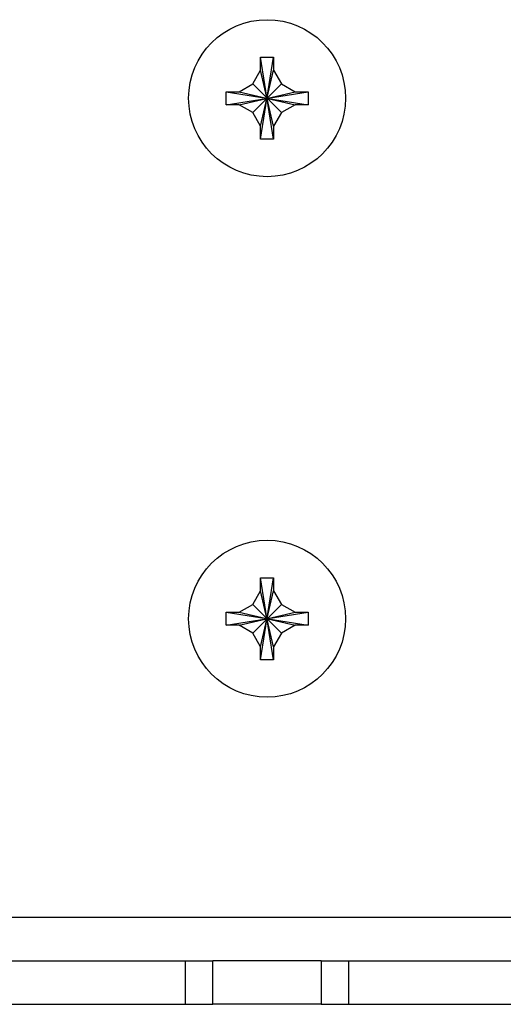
# Model space of a CAD drawing. Header units: inches. Extents: x 0 to 34, y 0 to 22.
# Tile 117 of 124: x 28.531 to 29.089, y 4.251 to 5.386. Entities that reach past the tile are written whole.
import ezdxf

# ---------------------------------------------------------------- set-up
doc = ezdxf.new("R2010")
doc.units = ezdxf.units.IN
doc.header["$LTSCALE"] = 1.87
doc.header["$MEASUREMENT"] = 0
doc.layers.get('0').update_dxf_attribs({"linetype": 'CONTINUOUS'})
doc.layers.add('02___PRT_ALL_AXES', color=7, linetype='CONTINUOUS')

msp = doc.modelspace()

# ---------------------------------------------------------------- linework, layer by layer
at = {"color": 7, "linetype": 'CONTINUOUS'}
for p, q in [((28.80905, 5.328), (28.80905, 5.343)), ((28.80905, 5.2485), (28.82405, 5.343)), ((28.82405, 5.2485), (28.80905, 5.343)), ((28.80905, 5.343), (28.82405, 5.343)), ((28.82405, 5.343), (28.82405, 5.328)), ((28.8, 5.31231), (28.80905, 5.328)), ((28.80905, 5.2635), (28.82405, 5.328)), ((28.82405, 5.2635), (28.80905, 5.328)), ((28.82405, 5.328), (28.83311, 5.31231)), ((28.7843, 5.30325), (28.8, 5.31231)), ((28.8, 5.27919), (28.83311, 5.31231)), ((28.8, 5.31231), (28.83311, 5.27919)), ((28.83311, 5.31231), (28.8488, 5.30325)), ((28.7693, 5.28825), (28.7693, 5.30325)), ((28.7693, 5.28825), (28.8638, 5.30325)), ((28.7693, 5.30325), (28.7843, 5.30325)), ((28.7693, 5.30325), (28.8638, 5.28825)), ((28.7843, 5.28825), (28.8488, 5.30325)), ((28.7843, 5.30325), (28.8488, 5.28825)), ((28.8488, 5.30325), (28.8638, 5.30325)), ((28.8638, 5.30325), (28.8638, 5.28825)), ((28.7843, 5.28825), (28.7693, 5.28825)), ((28.8, 5.27919), (28.7843, 5.28825)), ((28.80905, 5.2635), (28.8, 5.27919)), ((28.83311, 5.27919), (28.82405, 5.2635)), ((28.8488, 5.28825), (28.83311, 5.27919)), ((28.8638, 5.28825), (28.8488, 5.28825)), ((28.80905, 5.2485), (28.80905, 5.2635)), ((28.82405, 5.2635), (28.82405, 5.2485)), ((28.82405, 5.2485), (28.80905, 5.2485)), ((28.80905, 4.743), (28.82405, 4.743)), ((28.80905, 4.728), (28.80905, 4.743)), ((28.82405, 4.6485), (28.80905, 4.743)), ((28.80905, 4.6485), (28.82405, 4.743)), ((28.82405, 4.743), (28.82405, 4.728)), ((28.8, 4.71231), (28.80905, 4.728)), ((28.82405, 4.6635), (28.80905, 4.728)), ((28.80905, 4.6635), (28.82405, 4.728)), ((28.82405, 4.728), (28.83311, 4.71231)), ((28.7843, 4.70325), (28.8, 4.71231)), ((28.8, 4.71231), (28.83311, 4.67919)), ((28.8, 4.67919), (28.83311, 4.71231)), ((28.83311, 4.71231), (28.8488, 4.70325)), ((28.7693, 4.68825), (28.8638, 4.70325)), ((28.7693, 4.70325), (28.7843, 4.70325)), ((28.7693, 4.70325), (28.8638, 4.68825)), ((28.7693, 4.68825), (28.7693, 4.70325)), ((28.7843, 4.68825), (28.8488, 4.70325)), ((28.7843, 4.70325), (28.8488, 4.68825)), ((28.8488, 4.70325), (28.8638, 4.70325)), ((28.8638, 4.70325), (28.8638, 4.68825)), ((28.7843, 4.68825), (28.7693, 4.68825)), ((28.8, 4.67919), (28.7843, 4.68825)), ((28.8488, 4.68825), (28.83311, 4.67919)), ((28.8638, 4.68825), (28.8488, 4.68825)), ((28.80905, 4.6635), (28.8, 4.67919)), ((28.83311, 4.67919), (28.82405, 4.6635)), ((28.80905, 4.6485), (28.80905, 4.6635)), ((28.82405, 4.6635), (28.82405, 4.6485)), ((28.82405, 4.6485), (28.80905, 4.6485)), ((30.6678, 4.35125), (26.9653, 4.35125)), ((27.37905, 4.30125), (28.75405, 4.30125)), ((28.72255, 4.25125), (28.72255, 4.30125)), ((28.75405, 4.25125), (28.75405, 4.30125)), ((28.87905, 4.30125), (30.25405, 4.30125)), ((28.87905, 4.30125), (28.87905, 4.25125)), ((28.91055, 4.30125), (28.91055, 4.25125)), ((27.37905, 4.25125), (28.75405, 4.25125)), ((28.87905, 4.25125), (30.25405, 4.25125))]:
    msp.add_line(p, q, dxfattribs=at)
at = {"layer": '02___PRT_ALL_AXES', "color": 7, "linetype": 'CONTINUOUS'}
for p, q in [((28.87905, 4.30125), (28.75405, 4.30125)), ((28.87905, 4.25125), (28.75405, 4.25125))]:
    msp.add_line(p, q, dxfattribs=at)
for centre in [(28.81655, 5.29575), (28.81655, 4.69575)]:
    msp.add_circle(centre, 0.0905, dxfattribs=at)

doc.saveas('drawing.dxf')
